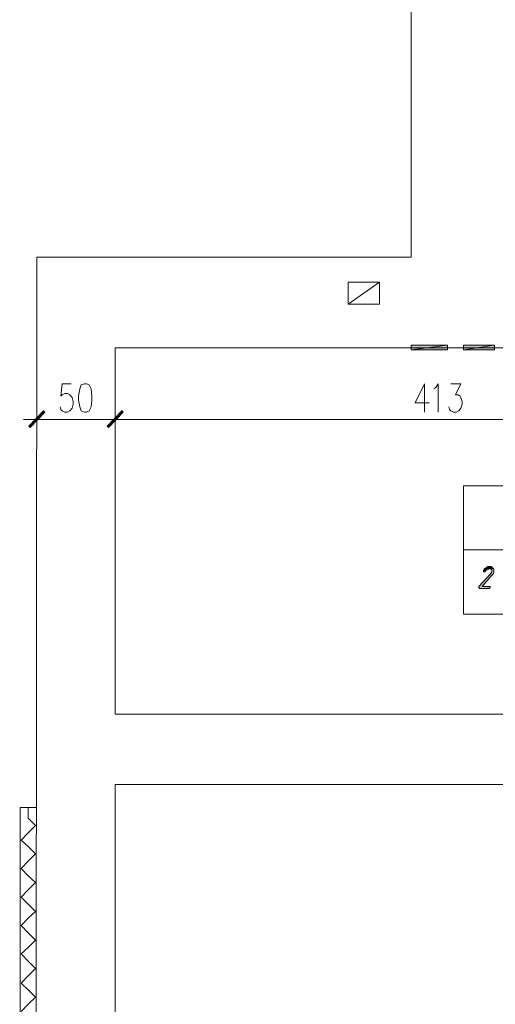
# Model space of a CAD drawing. Header units: inches. Extents: x 1504 to 12593, y -807 to 3183.
# Tile 9 of 256: x 1971 to 2275, y 83 to 711. Entities that reach past the tile are written whole.
import ezdxf

# ---------------------------------------------------------------- set-up
doc = ezdxf.new("R2010")
doc.units = ezdxf.units.IN
doc.header["$MEASUREMENT"] = 0
for name, color, linetype in [('at_Entity', 7, 'Continuous'), ('at_Rect', 7, 'Continuous'), ('at_Solid', 7, 'Continuous')]:
    doc.layers.add(name, color=color, linetype=linetype)

msp = doc.modelspace()

# ---------------------------------------------------------------- hatches: boundary and pattern name
at = {"layer": 'at_Solid', "lineweight": 15}
for points in [[(2221.12, 503.24), (2221.12, 500.29), (2244.33, 503.24)], [(2221.12, 500.29), (2244.33, 503.24), (2244.33, 500.29)], [(2254.48, 503.24), (2254.48, 500.29), (2274.34, 503.24)], [(2254.48, 500.29), (2274.34, 503.24), (2274.34, 500.29)], [(1977.39, 451.71), (1978.22, 450.86), (1986.65, 461.43)], [(1978.22, 450.86), (1986.65, 461.43), (1987.54, 460.58)], [(2027.2, 451.71), (2028.04, 450.86), (2036.91, 461.43)], [(2036.52, 461.43), (2028.04, 450.86), (2027.2, 451.71)], [(2028.04, 450.86), (2036.91, 461.43), (2037.36, 460.58)], [(2037.36, 460.58), (2036.52, 461.43), (2028.04, 450.86)], [(2273.51, 360.89), (2270.94, 360.89), (2271.78, 360.47), (2272.22, 360.47), (2272.61, 360.05), (2272.61, 359.21), (2272.61, 358.78), (2272.22, 358.36), (2272.22, 357.94), (2271.78, 357.52), (2264.19, 349.49), (2264.19, 348.65), (2264.64, 348.22), (2270.94, 348.22), (2271.39, 348.65), (2271.39, 349.49), (2266.31, 349.49), (2272.61, 356.67), (2273.06, 356.67), (2273.06, 357.09), (2273.51, 357.52), (2273.51, 357.94), (2273.9, 358.36), (2273.9, 358.78), (2273.9, 360.47)], [(2271.39, 362.16), (2270.1, 362.16), (2269.66, 361.74), (2269.27, 361.74), (2268.82, 361.31), (2268.43, 360.89), (2267.98, 360.89), (2267.59, 360.47), (2267.59, 360.05), (2267.15, 359.63), (2267.15, 359.21), (2267.15, 358.78), (2267.98, 358.78), (2268.43, 359.21), (2268.82, 359.63), (2269.27, 360.05), (2269.66, 360.47), (2270.55, 360.47), (2270.94, 360.89), (2273.51, 360.89), (2273.06, 361.31), (2272.61, 361.74), (2272.22, 362.16), (2271.78, 362.16)]]:
    msp.add_hatch(color=7, dxfattribs=at).paths.add_polyline_path(points)

# ---------------------------------------------------------------- linework, layer by layer
at = {"layer": 'at_Entity', "color": 7, "lineweight": 15}
for p, q in [((2221.12, 2057.26), (2221.12, 559.42)), ((1982.46, 559.42), (1981.63, -329.31)), ((2221.12, 559.42), (1982.46, 559.42)), ((2200.81, 543.37), (2180.95, 529.43)), ((2221.12, 503.24), (2221.12, 500.29)), ((2221.12, 500.29), (2244.33, 503.24)), ((2244.33, 503.24), (2221.12, 503.24)), ((2221.12, 500.29), (2244.33, 503.24)), ((2244.33, 503.24), (2244.33, 500.29)), ((2254.48, 503.24), (2254.48, 500.29)), ((2254.48, 500.29), (2274.34, 503.24)), ((2274.34, 503.24), (2254.48, 503.24)), ((2254.48, 500.29), (2274.34, 503.24)), ((2274.34, 503.24), (2274.34, 500.29)), ((2786.69, 501.55), (2032.28, 501.55)), ((2032.28, 501.55), (2032.28, 267.97)), ((2244.33, 500.29), (2221.12, 500.29)), ((2274.34, 500.29), (2254.48, 500.29)), ((1998.47, 478.74), (1997.64, 470.72)), ((2004.39, 478.74), (1998.47, 478.74)), ((2010.75, 477.9), (2009.91, 475.37)), ((2012.87, 478.74), (2010.75, 477.9)), ((2014.15, 478.74), (2012.87, 478.74)), ((2015.82, 477.9), (2014.15, 478.74)), ((2017.11, 475.37), (2015.82, 477.9)), ((2229.55, 478.74), (2223.63, 466.5)), ((2229.55, 478.74), (2229.55, 460.58)), ((2236.74, 476.21), (2238.42, 478.74)), ((2238.42, 478.74), (2238.42, 460.58)), ((2246.45, 478.74), (2252.81, 478.74)), ((2252.81, 478.74), (2249.41, 471.56)), ((1997.64, 470.72), (1998.47, 471.56)), ((1998.47, 471.56), (2000.2, 472.41)), ((2000.2, 472.41), (2001.88, 472.41)), ((2001.88, 472.41), (2003.55, 471.56)), ((2003.55, 471.56), (2004.83, 469.87)), ((2009.91, 475.37), (2009.07, 470.72)), ((2017.5, 470.72), (2017.11, 475.37)), ((2235.46, 475.37), (2236.74, 476.21)), ((2249.41, 471.56), (2251.08, 471.56)), ((2251.08, 471.56), (2252.36, 470.72)), ((2004.83, 469.87), (2005.67, 467.34)), ((2005.67, 465.65), (2004.83, 463.12)), ((2005.67, 467.34), (2005.67, 465.65)), ((2009.07, 470.72), (2009.07, 468.18)), ((2009.07, 468.18), (2009.91, 463.96)), ((2017.11, 463.96), (2017.5, 468.18)), ((2017.5, 468.18), (2017.5, 470.72)), ((2223.63, 466.5), (2232.5, 466.5)), ((2252.36, 470.72), (2252.81, 469.87)), ((2252.81, 469.87), (2253.65, 467.34)), ((2253.65, 465.65), (2252.81, 463.12)), ((2253.65, 467.34), (2253.65, 465.65)), ((1986.65, 461.43), (1977.39, 451.71)), ((1987.09, 461), (1977.78, 451.29)), ((1978.22, 450.86), (1986.65, 461.43)), ((1978.22, 450.86), (1986.65, 461.43)), ((1987.54, 460.58), (1978.22, 450.86)), ((1982.46, 448.76), (1982.46, 463.54)), ((1986.65, 461.43), (1987.54, 460.58)), ((1997.64, 462.27), (1997.25, 463.96)), ((1998.47, 461.43), (1997.64, 462.27)), ((2000.2, 460.58), (1998.47, 461.43)), ((2001.88, 460.58), (2000.2, 460.58)), ((2003.55, 461.43), (2001.88, 460.58)), ((2004.83, 463.12), (2003.55, 461.43)), ((2009.91, 463.96), (2010.75, 461.43)), ((2010.75, 461.43), (2012.87, 460.58)), ((2012.87, 460.58), (2014.15, 460.58)), ((2014.15, 460.58), (2015.82, 461.43)), ((2015.82, 461.43), (2017.11, 463.96)), ((2036.91, 461.43), (2027.2, 451.71)), ((2027.2, 451.71), (2036.52, 461.43)), ((2036.91, 461), (2027.65, 451.29)), ((2027.65, 451.29), (2036.91, 461)), ((2028.04, 450.86), (2036.91, 461.43)), ((2028.04, 450.86), (2036.91, 461.43)), ((2036.52, 461.43), (2028.04, 450.86)), ((2036.52, 461.43), (2028.04, 450.86)), ((2037.36, 460.58), (2028.04, 450.86)), ((2028.04, 450.86), (2037.36, 460.58)), ((2032.28, 448.76), (2032.28, 463.54)), ((2032.28, 463.54), (2032.28, 448.76)), ((2037.36, 460.58), (2036.52, 461.43)), ((2036.91, 461.43), (2037.36, 460.58)), ((2245.61, 462.27), (2245.17, 463.96)), ((2246.45, 461.43), (2245.61, 462.27)), ((2248.12, 460.58), (2246.45, 461.43)), ((2249.85, 460.58), (2248.12, 460.58)), ((2251.53, 461.43), (2249.85, 460.58)), ((2252.81, 463.12), (2251.53, 461.43)), ((1990.5, 455.94), (1973.98, 455.94)), ((2026.81, 455.94), (1987.93, 455.94)), ((2040.76, 455.94), (2024.25, 455.94)), ((2024.25, 455.94), (2040.76, 455.94)), ((2439.08, 455.94), (2038.19, 455.94)), ((1977.39, 451.71), (1978.22, 450.86)), ((2027.2, 451.71), (2028.04, 450.86)), ((2028.04, 450.86), (2027.2, 451.71)), ((2254.48, 372.72), (2501.17, 372.72)), ((2267.59, 360.05), (2267.15, 359.63)), ((2267.15, 359.63), (2267.15, 359.21)), ((2267.15, 359.21), (2267.15, 358.78)), ((2267.15, 358.78), (2267.98, 358.78)), ((2267.98, 360.89), (2267.59, 360.47)), ((2267.59, 360.47), (2267.59, 360.05)), ((2268.43, 360.89), (2267.98, 360.89)), ((2267.98, 358.78), (2268.43, 359.21)), ((2268.82, 361.31), (2268.43, 360.89)), ((2268.43, 359.21), (2268.82, 359.63)), ((2269.27, 361.74), (2268.82, 361.31)), ((2268.82, 361.31), (2268.82, 361.31)), ((2268.82, 359.63), (2269.27, 360.05)), ((2268.82, 359.63), (2268.82, 359.63)), ((2269.66, 361.74), (2269.27, 361.74)), ((2269.27, 360.05), (2269.66, 360.47)), ((2270.1, 362.16), (2269.66, 361.74)), ((2269.66, 360.47), (2270.55, 360.47)), ((2271.39, 362.16), (2270.1, 362.16)), ((2270.55, 360.47), (2270.94, 360.89)), ((2273.51, 360.89), (2270.94, 360.89)), ((2270.94, 360.89), (2271.78, 360.47)), ((2270.94, 360.89), (2273.51, 360.89)), ((2271.78, 362.16), (2271.39, 362.16)), ((2272.22, 362.16), (2271.78, 362.16)), ((2271.78, 360.47), (2272.22, 360.47)), ((2272.22, 357.94), (2271.78, 357.52)), ((2272.61, 361.74), (2272.22, 362.16)), ((2272.22, 360.47), (2272.61, 360.05)), ((2272.61, 358.78), (2272.22, 358.36)), ((2272.22, 358.36), (2272.22, 357.94)), ((2273.06, 361.31), (2272.61, 361.74)), ((2272.61, 361.74), (2272.61, 361.74)), ((2272.61, 360.05), (2272.61, 359.21)), ((2272.61, 359.21), (2272.61, 358.78)), ((2273.51, 360.89), (2273.06, 361.31)), ((2273.9, 360.47), (2273.51, 360.89)), ((2273.51, 357.94), (2273.9, 358.36)), ((2273.51, 357.52), (2273.51, 357.94)), ((2273.9, 358.78), (2273.9, 360.47)), ((2273.9, 358.36), (2273.9, 358.78)), ((2271.78, 357.52), (2264.19, 349.49)), ((2266.31, 349.49), (2272.61, 356.67)), ((2272.61, 356.67), (2273.06, 356.67)), ((2273.06, 357.09), (2273.51, 357.52)), ((2273.06, 356.67), (2273.06, 357.09)), ((2264.19, 349.49), (2264.19, 348.65)), ((2264.19, 348.65), (2264.64, 348.22)), ((2264.64, 348.22), (2270.94, 348.22)), ((2271.39, 349.49), (2266.31, 349.49)), ((2270.94, 348.22), (2271.39, 348.65)), ((2271.39, 348.65), (2271.39, 349.49)), ((2444.55, 267.97), (2032.28, 267.97)), ((2032.28, 223.19), (2032.28, -265.52)), ((2032.28, 223.19), (2444.55, 223.19)), ((1971.86, 208.41), (1971.47, -339.45)), ((1982.02, 208.41), (1971.86, 208.41)), ((1976.94, 208.41), (1976.94, 201.65)), ((1976.94, 201.65), (1981.63, 197)), ((1981.63, 197), (1976.94, 192.36)), ((1972.31, 187.71), (1976.94, 192.36)), ((1976.94, 183.49), (1972.31, 187.71)), ((1976.94, 183.49), (1981.63, 178.84)), ((1981.63, 178.84), (1976.94, 174.19)), ((1972.31, 169.55), (1976.94, 174.19)), ((1976.94, 164.9), (1972.31, 169.55)), ((1976.94, 164.9), (1981.63, 160.68)), ((1981.63, 160.68), (1976.94, 156.03)), ((1972.31, 151.38), (1976.94, 156.03)), ((1976.94, 146.74), (1972.31, 151.38)), ((1976.94, 146.74), (1981.63, 142.09)), ((1981.63, 142.09), (1976.94, 137.86)), ((1972.31, 133.22), (1976.94, 137.86)), ((1976.94, 128.58), (1972.31, 133.22)), ((1976.94, 128.58), (1981.63, 123.93)), ((1981.63, 123.93), (1976.94, 119.28)), ((1972.31, 115.06), (1976.94, 119.28)), ((1976.94, 110.41), (1972.31, 115.06)), ((1976.94, 110.41), (1981.63, 105.76)), ((1972.31, 96.47), (1976.94, 101.12)), ((1981.63, 105.76), (1976.94, 101.12)), ((1976.94, 92.25), (1972.31, 96.47)), ((1976.94, 92.25), (1981.63, 87.6)), ((1972.31, 78.31), (1976.94, 82.95)), ((1981.63, 87.6), (1976.94, 82.95))]:
    msp.add_line(p, q, dxfattribs=at)
at = {"layer": 'at_Rect', "color": 7, "lineweight": 15}
for p, q in [((2180.96, 543.37), (2200.81, 543.37)), ((2180.96, 543.37), (2180.96, 529.43)), ((2200.81, 529.43), (2200.81, 543.37)), ((2200.81, 529.43), (2180.96, 529.43)), ((2254.49, 413.69), (2501.17, 413.69)), ((2254.49, 413.69), (2254.49, 331.75)), ((2501.17, 331.75), (2254.49, 331.75))]:
    msp.add_line(p, q, dxfattribs=at)

doc.saveas('drawing.dxf')
